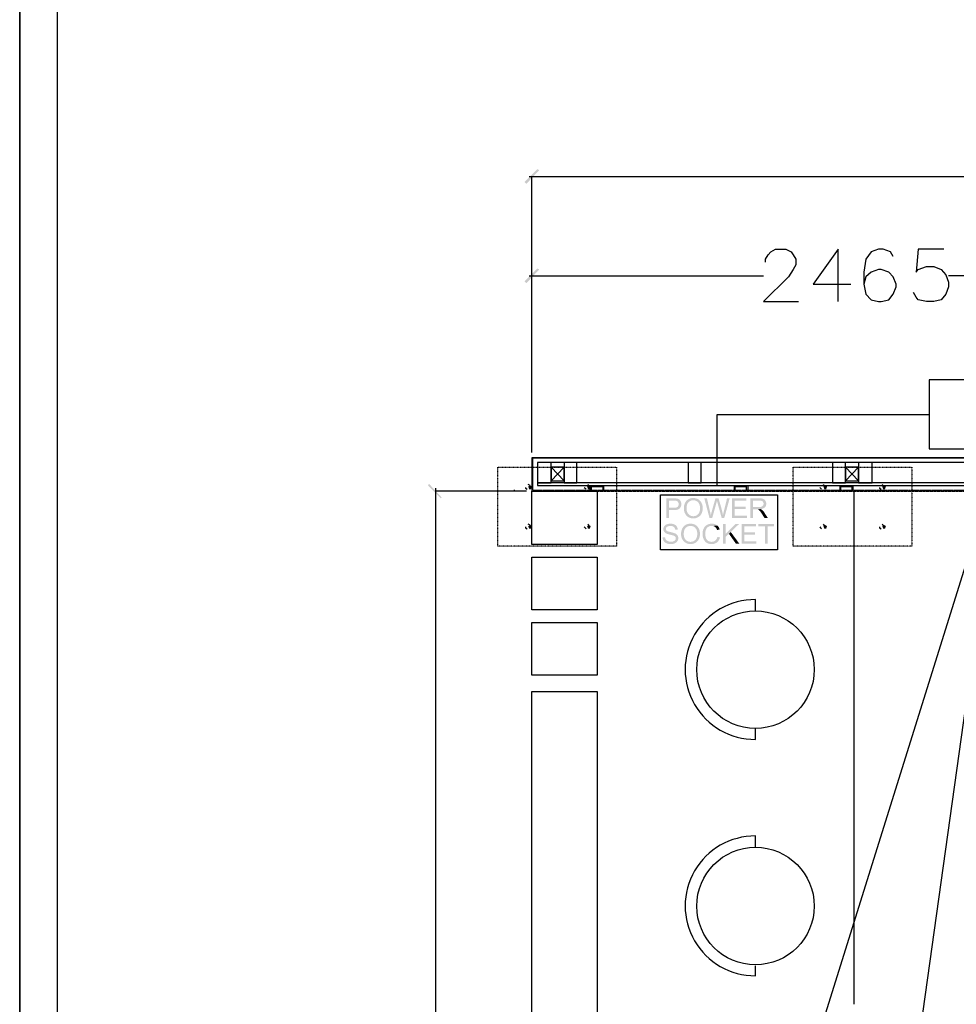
# Model space of a CAD drawing. Header units: millimetres. Extents: x 502444 to 745500, y -417645 to -375189.
# Tile 138 of 208: x 717302 to 721098, y -404859 to -400869. Entities that reach past the tile are written whole.
import ezdxf

# ---------------------------------------------------------------- set-up
doc = ezdxf.new("R2010")
doc.units = ezdxf.units.MM
doc.linetypes.add('PDF_IMPORT', pattern=[1, 0.8, -0.2])
doc.layers.add('PDF2_Geometry', color=7, linetype='Continuous')
doc.layers.add('PDF2_Solid Fills', color=7, linetype='Continuous')

msp = doc.modelspace()

# ---------------------------------------------------------------- hatches: boundary and pattern name
at = {"layer": 'PDF2_Solid Fills', "lineweight": 25, "true_color": 0x989898, "transparency": 33554559}
for points in [[(719407.42941, -401478.51112), (719399.97548, -401474.78415), (719347.79796, -401526.96167), (719355.25189, -401534.4156)], [(719407.42941, -401881.02342), (719399.97548, -401877.29645), (719347.79796, -401929.47397), (719355.25189, -401936.9279)], [(719008.64408, -402809.03789), (719012.37104, -402805.31092), (718960.19352, -402749.40644), (718956.46656, -402756.86037)]]:
    msp.add_hatch(color=252, dxfattribs=at).paths.add_polyline_path(points)
at = {"layer": 'PDF2_Solid Fills', "lineweight": 25, "transparency": 33554559}
for color, points in [(256, [(719370.15976, -402756.86037), (719362.70582, -402760.58733), (719366.43279, -402771.76823), (719373.88672, -402771.76823), (719377.61369, -402760.58733)]), (256, [(719608.68556, -402756.86037), (719601.23163, -402760.58733), (719604.9586, -402771.76823), (719612.41253, -402771.76823), (719616.13949, -402760.58733)]), (256, [(720566.51576, -402756.86037), (720559.06183, -402760.58733), (720562.78879, -402771.76823), (720570.24272, -402771.76823), (720573.96969, -402760.58733)]), (256, [(720805.04157, -402756.86037), (720797.58764, -402760.58733), (720801.3146, -402771.76823), (720808.76853, -402771.76823), (720812.4955, -402760.58733)]), (1, [(719952.44538, -402808.75491), (719922.29845, -402808.75491), (719922.29845, -402888.66265), (719932.87517, -402888.66265), (719932.87517, -402856.17636), (719953.37166, -402856.17636), (719953.9085, -402856.17454), (719956.3889, -402856.11722), (719958.75101, -402855.978), (719960.99301, -402855.75781), (719963.11491, -402855.45663), (719965.1167, -402855.07447), (719966.99838, -402854.61042), (719968.75995, -402854.06538), (719970.40324, -402853.43937), (719971.9246, -402852.73238), (719973.32585, -402851.94349), (719974.60881, -402851.07362), (719975.76985, -402850.12277), (719976.8126, -402849.09094), (719977.89539, -402847.83982), (719932.87517, -402846.74703), (719932.87517, -402818.18515), (719953.31707, -402818.18515), (719978.51958, -402817.11419), (719977.28029, -402815.65926), (719975.92999, -402814.36264), (719974.46869, -402813.22435), (719973.77352, -402812.77122), (719972.19393, -402811.88679), (719970.48695, -402811.11975), (719968.65259, -402810.46917), (719966.69083, -402809.93505), (719964.60169, -402809.51832), (719964.27959, -402809.4619), (719962.79098, -402809.24535), (719961.10948, -402809.06882), (719959.23326, -402808.93143), (719957.16414, -402808.83316), (719954.90212, -402808.77492)]), (1, [(719978.51958, -402817.11419), (719953.31707, -402818.18515), (719953.52634, -402818.18515), (719956.16142, -402818.21608), (719958.44346, -402818.30344), (719960.3761, -402818.44447), (719961.95569, -402818.64192), (719963.18406, -402818.89305), (719963.83192, -402819.08959), (719965.59713, -402819.83117), (719967.19492, -402820.82751), (719968.62711, -402822.07681), (719969.89005, -402823.58088), (719970.6016, -402824.72099), (719971.38775, -402826.39885), (719971.94826, -402828.20319), (719972.28492, -402830.13492), (719972.39775, -402832.19312), (719972.38865, -402832.81458), (719972.21759, -402834.89371), (719971.82815, -402836.81543), (719971.22033, -402838.58064), (719970.39596, -402840.18844), (719969.35139, -402841.63792), (719968.09026, -402842.93089), (719968.08116, -402842.93908), (719966.91103, -402843.8317), (719965.55709, -402844.60512), (719964.01571, -402845.25934), (719962.29054, -402845.79527), (719960.37974, -402846.21109), (719958.28332, -402846.50863), (719956.00128, -402846.68698), (719953.53544, -402846.74703), (719932.87517, -402846.74703), (719977.89539, -402847.83982), (719979.02912, -402846.32483), (719980.03002, -402844.74524), (719980.89807, -402843.10013), (719981.63145, -402841.39042), (719982.23199, -402839.61611), (719982.69968, -402837.77629), (719983.0327, -402835.87095), (719983.23288, -402833.90101), (719983.30021, -402831.86646), (719983.25472, -402830.24865), (719983.0691, -402828.27507), (719982.74153, -402826.35972), (719982.2702, -402824.50261), (719981.65693, -402822.70464), (719980.90171, -402820.9649), (719980.66513, -402820.49812), (719979.64786, -402818.72654)]), (1, [(720031.8181, -402807.33819), (720031.61064, -402807.33819), (720029.5397, -402807.39005), (720027.5179, -402807.52836), (720025.54341, -402807.75401), (720023.61623, -402808.0652), (720021.73637, -402808.46374), (720019.90564, -402808.94872), (720018.12223, -402809.52105), (720016.38795, -402810.17891), (720014.70099, -402810.92412), (720013.06135, -402811.75577), (720011.47083, -402812.67477), (720009.92764, -402813.67931), (720008.43175, -402814.77119), (720006.98501, -402815.94952), (720005.58558, -402817.21428), (720004.23346, -402818.5664), (720003.43456, -402819.439), (720002.30628, -402820.7802), (720001.24534, -402822.1769), (720000.25354, -402823.6291), (719999.32908, -402825.1359), (719998.47377, -402826.69821), (719997.68761, -402828.31511), (719996.96879, -402829.98751), (719996.31912, -402831.71542), (719995.7386, -402833.49792), (719995.22541, -402835.33592), (719994.77956, -402837.22853), (719994.40468, -402839.17663), (719994.09531, -402841.18024), (719993.85692, -402843.23844), (719993.68586, -402845.35214), (719993.58212, -402847.52044), (719993.54937, -402849.74425), (719993.56575, -402850.99628), (719993.65674, -402852.95257), (719993.82962, -402854.88976), (719994.08439, -402856.80783), (719994.41924, -402858.7068), (719994.83415, -402860.58666), (719995.33096, -402862.44651), (719995.90966, -402864.28724), (719996.56661, -402866.10887), (719997.30727, -402867.91139), (719998.12801, -402869.6948), (719998.60297, -402870.63928), (719999.55291, -402872.35536), (720000.57929, -402874.00047), (720001.68391, -402875.57278), (720002.86678, -402877.07412), (720004.12791, -402878.50358), (720005.46547, -402879.86116), (720006.88128, -402881.14776), (720031.70891, -402880.97761), (720030.76079, -402880.96396), (720028.77356, -402880.84112), (720026.85003, -402880.5909), (720024.98473, -402880.21511), (720023.1813, -402879.71193), (720021.43792, -402879.08137), (720019.7546, -402878.32524), (720018.13133, -402877.44081), (720016.56993, -402876.43082), (720015.06859, -402875.29344), (720013.6273, -402874.02867), (720012.24789, -402872.63743), (720011.21788, -402871.47548), (720010.13692, -402870.08697), (720009.15058, -402868.62384), (720008.25705, -402867.08611), (720007.45816, -402865.47467), (720006.75389, -402863.78862), (720006.14244, -402862.02886), (720005.62561, -402860.19359), (720005.20342, -402858.28552), (720004.87403, -402856.30284), (720004.63928, -402854.24555), (720004.49915, -402852.11364), (720004.45184, -402849.90803), (720004.46457, -402848.52771), (720004.54465, -402846.15286), (720004.70297, -402843.87628), (720004.93772, -402841.69615), (720005.24891, -402839.61247), (720005.63653, -402837.62706), (720006.10058, -402835.7381), (720006.64288, -402833.9465), (720007.2598, -402832.25226), (720007.95497, -402830.65538), (720008.72475, -402829.15495), (720009.57278, -402827.75188), (720010.49724, -402826.44616), (720011.49631, -402825.23781), (720012.57364, -402824.12591), (720012.79384, -402823.91845), (720014.27516, -402822.62093), (720015.80562, -402821.44625), (720017.38703, -402820.3953), (720019.0194, -402819.46902), (720020.70272, -402818.66558), (720022.43699, -402817.98588), (720024.22223, -402817.42902), (720026.05841, -402816.99682), (720027.94555, -402816.68745), (720029.88365, -402816.50274), (720031.8727, -402816.44086), (720056.50015, -402815.97954), (720054.99881, -402814.78666), (720053.42286, -402813.66839), (720051.77047, -402812.62473), (720050.44201, -402811.87042), (720048.74777, -402811.00965), (720047.01532, -402810.23896), (720045.24646, -402809.55835), (720043.44121, -402808.96964), (720041.59593, -402808.47102), (720039.71606, -402808.06338), (720037.79799, -402807.74582), (720035.8417, -402807.51926), (720033.84901, -402807.38277)]), (1, [(720056.50015, -402815.97954), (720031.8727, -402816.44086), (720033.43045, -402816.47999), (720035.39948, -402816.64741), (720037.31938, -402816.94677), (720039.1865, -402817.37807), (720041.00449, -402817.9413), (720042.77152, -402818.63555), (720044.48942, -402819.46174), (720046.15455, -402820.41987), (720047.41385, -402821.27609), (720048.90973, -402822.44805), (720050.30553, -402823.72646), (720051.60305, -402825.10952), (720052.80048, -402826.59903), (720053.89965, -402828.195), (720054.90236, -402829.89561), (720055.80317, -402831.70268), (720055.8068, -402831.70814), (720056.49287, -402833.36143), (720057.09705, -402835.07478), (720057.62297, -402836.84819), (720058.06701, -402838.68346), (720058.42915, -402840.57788), (720058.71122, -402842.53327), (720058.91321, -402844.54961), (720059.03514, -402846.62601), (720059.07518, -402848.76338), (720059.0679, -402849.64962), (720058.99147, -402851.88435), (720058.83133, -402854.04082), (720058.58201, -402856.11904), (720058.24899, -402858.11809), (720057.83043, -402860.03981), (720057.32452, -402861.88237), (720056.73491, -402863.64667), (720056.05794, -402865.33181), (720055.29544, -402866.93961), (720054.44741, -402868.46825), (720053.51385, -402869.91773), (720052.49293, -402871.28986), (720051.38831, -402872.58284), (720050.58578, -402873.41995), (720049.18271, -402874.73112), (720047.71594, -402875.91854), (720046.1873, -402876.9804), (720044.59497, -402877.91669), (720042.94258, -402878.72924), (720041.22651, -402879.41621), (720039.44674, -402879.97762), (720037.60691, -402880.41529), (720035.70339, -402880.72739), (720033.738, -402880.91483), (720031.70891, -402880.97761), (720006.88128, -402881.14776), (720008.37352, -402882.36157), (720009.94401, -402883.50441), (720011.59276, -402884.57446), (720013.14688, -402885.47617), (720014.82838, -402886.34058), (720016.54992, -402887.114), (720018.31149, -402887.79643), (720020.1131, -402888.38786), (720021.95474, -402888.88831), (720023.83643, -402889.29777), (720025.75814, -402889.61623), (720027.71989, -402889.84371), (720029.72168, -402889.9802), (720031.76351, -402890.02569), (720032.65885, -402890.01659), (720034.62607, -402889.93015), (720036.5678, -402889.75272), (720038.48406, -402889.48521), (720040.37484, -402889.1258), (720042.23832, -402888.6763), (720044.07632, -402888.13582), (720045.88885, -402887.50435), (720047.67591, -402886.78279), (720049.43566, -402885.96934), (720051.16994, -402885.0658), (720052.13625, -402884.51804), (720053.75952, -402883.49986), (720055.30818, -402882.39797), (720056.78404, -402881.21236), (720058.18711, -402879.94305), (720059.51739, -402878.59002), (720060.77488, -402877.15328), (720061.95957, -402875.63192), (720063.06966, -402874.02776), (720064.10695, -402872.33898), (720065.07144, -402870.56649), (720065.56643, -402869.56468), (720066.33257, -402867.86862), (720067.02592, -402866.13526), (720067.64465, -402864.36276), (720068.19241, -402862.55297), (720068.66557, -402860.70495), (720069.06592, -402858.81872), (720069.39531, -402856.89518), (720069.65008, -402854.93252), (720069.83206, -402852.93255), (720069.94125, -402850.89437), (720069.97764, -402848.81797), (720069.97219, -402847.94719), (720069.90667, -402845.88171), (720069.77019, -402843.85444), (720069.56273, -402841.86539), (720069.2843, -402839.91547), (720068.93489, -402838.00376), (720068.51452, -402836.13118), (720068.02317, -402834.29591), (720067.45903, -402832.49976), (720066.82574, -402830.74182), (720066.11965, -402829.02301), (720065.34441, -402827.34242), (720064.87672, -402826.43161), (720063.90677, -402824.71371), (720062.8622, -402823.07042), (720061.74119, -402821.50266), (720060.54558, -402820.00951), (720059.27354, -402818.59097), (720057.92324, -402817.24795)]), (1, [(720087.20394, -402808.75491), (720076.35607, -402808.75491), (720097.56229, -402888.66265), (720102.74146, -402877.48904), (720102.56312, -402876.47904), (720102.21554, -402874.57188), (720101.85339, -402872.662), (720101.47487, -402870.74847), (720101.08179, -402868.83221), (720100.67416, -402866.91231), (720100.25196, -402864.9906), (720099.81339, -402863.06524), (720099.36208, -402861.13625)]), (1, [(720134.30602, -402808.75491), (720121.54917, -402808.75491), (720106.33922, -402862.71766), (720106.20819, -402863.20901), (720105.96252, -402864.16895), (720105.63313, -402865.48923), (720105.22186, -402867.16982), (720104.72687, -402869.20982), (720104.14817, -402871.60924), (720103.48576, -402874.36898), (720102.74146, -402877.48904), (720097.56229, -402888.66265), (720108.35557, -402888.66265), (720125.31071, -402827.77826), (720125.72927, -402826.25145), (720126.1915, -402824.49078), (720126.66465, -402822.59545), (720127.15418, -402820.56637), (720127.65462, -402818.40262)]), (1, [(720134.30602, -402808.75491), (720127.65462, -402818.40262), (720127.86754, -402819.29523), (720128.22786, -402820.69739), (720128.73013, -402822.57817), (720129.37616, -402824.93845), (720130.16232, -402827.77826), (720147.00828, -402888.66265), (720151.96907, -402877.48904), (720151.75069, -402876.02864), (720151.46498, -402874.21884), (720151.15744, -402872.39266), (720150.82623, -402870.55011), (720150.47501, -402868.69118), (720150.10195, -402866.81495), (720149.70523, -402864.92327), (720149.2885, -402863.0152), (720148.8481, -402861.09075), (720148.38769, -402859.14993), (720147.90544, -402857.19272), (720147.39954, -402855.21914), (720146.87361, -402853.22918), (720146.32403, -402851.22285), (720145.75443, -402849.19922)]), (1, [(720179.11696, -402808.75491), (720168.48565, -402808.75491), (720155.94717, -402860.10078), (720155.88894, -402860.33917), (720155.36301, -402862.46015), (720154.86075, -402864.52746), (720154.38032, -402866.54016), (720153.92354, -402868.5001), (720153.48679, -402870.40543), (720153.0737, -402872.25709), (720152.68244, -402874.05506), (720152.31484, -402875.79844), (720151.96907, -402877.48904), (720147.00828, -402888.66265), (720157.20102, -402888.66265)]), (1, [(720246.98668, -402808.75491), (720189.20233, -402808.75491), (720189.20233, -402888.66265), (720248.84107, -402888.66265), (720248.84107, -402879.23332), (720199.77724, -402879.23332), (720199.77724, -402852.03357), (720243.98946, -402852.03357), (720243.98946, -402842.65883), (720199.77724, -402842.65883), (720199.77724, -402818.18515), (720246.98668, -402818.18515)]), (1, [(720299.04773, -402808.75491), (720263.61426, -402808.75491), (720263.61426, -402888.66265), (720274.18916, -402888.66265), (720274.18916, -402853.17823), (720286.45648, -402853.17823), (720304.99123, -402852.30654), (720306.91294, -402852.00536), (720309.08397, -402851.56588), (720311.13125, -402851.03904), (720313.05661, -402850.42486), (720314.8564, -402849.72241), (720316.53244, -402848.93262), (720318.08474, -402848.05456), (720319.51329, -402847.08824), (720320.81809, -402846.03457), (720321.99914, -402844.89355), (720322.31397, -402844.55234), (720274.18916, -402844.02096), (720274.18916, -402817.58552), (720299.48449, -402817.58552), (720322.80714, -402816.52367), (720321.53692, -402815.05508), (720320.15022, -402813.75574), (720318.64888, -402812.62746), (720317.02925, -402811.66933), (720315.29316, -402810.88044), (720314.68352, -402810.65934), (720313.23131, -402810.21257), (720311.63534, -402809.82586), (720309.89561, -402809.49921), (720308.01393, -402809.23079), (720305.98848, -402809.02242), (720303.81745, -402808.87411), (720301.50447, -402808.78493)]), (1, [(720322.80714, -402816.52367), (720299.48449, -402817.58552), (720299.99403, -402817.58825), (720302.32885, -402817.68743), (720304.4835, -402817.92765), (720306.45435, -402818.3089), (720308.24322, -402818.83027), (720309.84829, -402819.49177), (720311.2732, -402820.29431), (720312.51431, -402821.23697), (720313.25861, -402821.95397), (720314.4615, -402823.41073), (720315.3987, -402824.99942), (720316.06657, -402826.72096), (720316.46875, -402828.57352), (720316.6016, -402830.55802), (720316.48695, -402832.33233), (720316.09387, -402834.19946), (720315.42418, -402835.98833), (720314.47606, -402837.69803), (720314.31046, -402837.95008), (720313.1385, -402839.40775), (720311.73907, -402840.65067), (720310.11398, -402841.68068), (720308.26142, -402842.49505), (720306.93842, -402842.92543), (720305.29877, -402843.32033), (720303.47715, -402843.62697), (720301.47354, -402843.84626), (720299.28795, -402843.97728), (720296.9222, -402844.02096), (720274.18916, -402844.02096), (720322.31397, -402844.55234), (720323.53142, -402843.0783), (720324.58509, -402841.526), (720325.4768, -402839.89454), (720326.20654, -402838.18484), (720326.77432, -402836.39596), (720327.18014, -402834.52884), (720327.42399, -402832.58256), (720327.50406, -402830.55802), (720327.48223, -402829.46523), (720327.31844, -402827.5062), (720327.00179, -402825.59996), (720326.52865, -402823.7483), (720325.90081, -402821.94942), (720325.11829, -402820.20332), (720324.17927, -402818.5118), (720323.96272, -402818.1624)]), (1, [(720304.99123, -402852.30654), (720286.45648, -402853.17823), (720286.51472, -402853.17823), (720288.95872, -402853.2219), (720290.90227, -402853.34929), (720292.34356, -402853.56039), (720293.65018, -402853.94619), (720295.42996, -402854.6914), (720297.19517, -402855.68592), (720298.30161, -402856.50393), (720299.62643, -402857.70955), (720301.0386, -402859.21726), (720302.53812, -402861.02797), (720303.30244, -402862.02249), (720304.2724, -402863.33093), (720305.31333, -402864.78405), (720306.42159, -402866.38093), (720307.60083, -402868.12249), (720308.85104, -402870.00872), (720310.16858, -402872.0378), (720320.7453, -402888.66265), (720334.04627, -402888.66265), (720320.14476, -402866.91414), (720320.05559, -402866.77765), (720318.87453, -402865.02336), (720317.67164, -402863.3555), (720316.45055, -402861.77136), (720315.20944, -402860.27275), (720313.94832, -402858.85876), (720312.66899, -402857.52939), (720311.36783, -402856.28555), (720310.29232, -402855.40567), (720308.79644, -402854.38021), (720307.02759, -402853.34656)]), (256, [(719370.15976, -402917.11989), (719362.70582, -402920.84686), (719366.43279, -402932.02776), (719373.88672, -402932.02776), (719377.61369, -402920.84686)]), (256, [(719608.68556, -402917.11989), (719601.23163, -402920.84686), (719604.9586, -402932.02776), (719612.41253, -402932.02776), (719616.13949, -402920.84686)]), (1, [(719914.90821, -402920.66306), (719913.91823, -402922.03883), (719913.15937, -402923.29086), (719912.34046, -402924.88865), (719911.67259, -402926.52011), (719911.15213, -402928.18432), (719910.78089, -402929.8822), (719910.55705, -402931.61284), (719910.48244, -402933.37623), (719910.55159, -402935.05683), (719910.78089, -402936.82932), (719911.17214, -402938.53994), (719911.72537, -402940.18777), (719912.44055, -402941.77283), (719913.3177, -402943.29692), (719913.73261, -402943.93203), (719914.72987, -402945.24684), (719915.86543, -402946.49068), (719917.14475, -402947.66536), (719918.56238, -402948.76817), (719920.12196, -402949.80182), (719921.82166, -402950.7645), (719921.90173, -402950.80635), (719922.96814, -402951.32591), (719924.19287, -402951.85274), (719925.57774, -402952.38594), (719927.12458, -402952.92552), (719928.82974, -402953.47237), (719930.69504, -402954.02559), (719932.71866, -402954.58518), (719934.90425, -402955.15114), (719937.24998, -402955.72438), (719937.89056, -402955.87997), (719940.39097, -402956.49689), (719942.66391, -402957.07286), (719944.70756, -402957.60606), (719946.52008, -402958.09832), (719948.10332, -402958.54872), (719949.45725, -402958.95727), (719950.58371, -402959.32396), (719951.47724, -402959.6488), (719953.23518, -402960.38309), (719954.94762, -402961.26296), (719956.4253, -402962.21472), (719957.66823, -402963.23928), (719958.67458, -402964.33662), (719958.69642, -402964.36574), (719959.6409, -402965.83523), (719960.31423, -402967.41937), (719960.72004, -402969.11816), (719960.85471, -402970.9316), (719960.85289, -402971.17364), (719960.68547, -402972.92156), (719960.25781, -402974.60033), (719959.56992, -402976.20722), (719958.61998, -402977.74496), (719957.71372, -402978.84504), (719956.50355, -402979.9815), (719955.09866, -402981.00333), (719953.49541, -402981.91141), (719951.69562, -402982.70575), (719951.52456, -402982.77127), (719949.96134, -402983.30083), (719948.32352, -402983.73395), (719946.60926, -402984.07152), (719944.81856, -402984.31173), (719942.95326, -402984.45641), (719941.01153, -402984.50463), (719965.32416, -402984.77943), (719966.4124, -402983.45733), (719967.39692, -402982.05153), (719967.58981, -402981.74763), (719968.50882, -402980.16712), (719969.28406, -402978.55569), (719969.91917, -402976.91604), (719970.41416, -402975.24636), (719970.7672, -402973.54667), (719970.9783, -402971.81785), (719971.04927, -402970.05991), (719971.00013, -402968.534), (719970.81269, -402966.73148), (719970.47967, -402964.99266), (719970.0047, -402963.31662), (719969.38779, -402961.70336), (719968.62711, -402960.15379), (719967.72266, -402958.66792), (719967.26225, -402958.02007), (719966.2468, -402956.77168), (719965.10032, -402955.58426), (719963.82281, -402954.45688), (719962.41792, -402953.38866), (719960.88201, -402952.3814), (719959.21506, -402951.43327), (719957.42073, -402950.54612), (719957.14594, -402950.42328), (719956.09409, -402949.98835), (719954.88756, -402949.53885), (719953.52998, -402949.0748), (719952.01954, -402948.5962), (719950.35806, -402948.10302), (719948.54189, -402947.59621), (719946.57468, -402947.07392), (719944.4546, -402946.53799), (719942.18167, -402945.9875), (719939.75768, -402945.42245), (719938.15625, -402945.05576), (719935.70497, -402944.45704), (719933.46661, -402943.86106), (719931.44298, -402943.26689), (719929.63227, -402942.67545), (719928.0363, -402942.08674), (719926.65143, -402941.49986), (719925.48311, -402940.9157), (719924.52771, -402940.33336), (719923.78523, -402939.75375), (719923.03547, -402939.01218), (719922.00364, -402937.64368), (719921.26662, -402936.1296), (719920.8244, -402934.47085), (719920.677, -402932.66742), (719920.74979, -402931.42358), (719921.08099, -402929.7994), (719921.67971, -402928.26167), (719922.54958, -402926.80946), (719923.68696, -402925.44369), (719925.09367, -402924.16437), (719925.4358, -402923.90141), (719926.60775, -402923.14528), (719927.93257, -402922.49015), (719929.40661, -402921.93601), (719931.03352, -402921.48197), (719932.80965, -402921.12984), (719934.73865, -402920.8778), (719936.81869, -402920.72675), (719939.04795, -402920.6758)]), (1, [(719938.61302, -402911.35474), (719937.79775, -402911.36202), (719935.92153, -402911.433), (719934.08716, -402911.58131), (719932.29283, -402911.80606), (719930.54035, -402912.10723), (719928.83156, -402912.48575), (719927.16279, -402912.94071), (719925.53407, -402913.47209), (719923.94901, -402914.08081), (719923.30662, -402914.35561), (719921.6142, -402915.17543), (719920.04007, -402916.08806), (719918.5824, -402917.09351), (719917.2412, -402918.19085), (719916.01647, -402919.381), (719914.90821, -402920.66306), (719939.04795, -402920.6758), (719939.9069, -402920.6849), (719941.98877, -402920.78317), (719943.94324, -402920.99062), (719945.77032, -402921.30909), (719947.47003, -402921.73675), (719949.04416, -402922.2745), (719950.49091, -402922.92144), (719951.81209, -402923.67848), (719953.00406, -402924.54562), (719953.56456, -402925.03424), (719954.6892, -402926.19982), (719955.67372, -402927.49917), (719956.51993, -402928.93044), (719957.22601, -402930.49639), (719957.79379, -402932.19518), (719958.22145, -402934.02682), (719958.5108, -402935.99221), (719968.65076, -402935.22971), (719968.59253, -402934.22335), (719968.39781, -402932.41356), (719968.08116, -402930.65471), (719967.64805, -402928.94773), (719967.09483, -402927.29262), (719966.42332, -402925.68937), (719965.63352, -402924.13798), (719964.72544, -402922.63846), (719964.03391, -402921.64758), (719962.96023, -402920.31183), (719961.78099, -402919.06618), (719960.49621, -402917.9106), (719959.10769, -402916.8451), (719957.61363, -402915.8706), (719956.01584, -402914.98435), (719954.3125, -402914.18909), (719954.28884, -402914.18), (719952.75111, -402913.58674), (719951.16242, -402913.06354), (719949.52277, -402912.61041), (719947.83217, -402912.22734), (719946.09061, -402911.91342), (719944.29628, -402911.66866), (719942.45281, -402911.49487), (719940.5584, -402911.39023)]), (1, [(720020.54803, -402911.30106), (720020.34058, -402911.30106), (720018.26964, -402911.35292), (720016.24783, -402911.49123), (720014.27334, -402911.71689), (720012.34616, -402912.02807), (720010.4663, -402912.42661), (720008.63557, -402912.91159), (720006.85216, -402913.48392), (720005.11789, -402914.14178), (720003.43093, -402914.88699), (720001.79128, -402915.71864), (720000.20077, -402916.63764), (719998.65757, -402917.64218), (719997.16169, -402918.73406), (719995.71494, -402919.91239), (719994.31551, -402921.17715), (719992.96339, -402922.52927), (719992.1645, -402923.40187), (719991.03622, -402924.74307), (719989.97527, -402926.13977), (719988.98347, -402927.59197), (719988.05901, -402929.09878), (719987.2037, -402930.66108), (719986.41754, -402932.27798), (719985.69872, -402933.95038), (719985.04905, -402935.67829), (719984.46853, -402937.46079), (719983.95535, -402939.2988), (719983.50949, -402941.1914), (719983.13461, -402943.1395), (719982.82524, -402945.14311), (719982.58685, -402947.20131), (719982.41579, -402949.31502), (719982.31206, -402951.48332), (719982.2793, -402953.70713), (719982.29568, -402954.95915), (719982.38667, -402956.91544), (719982.55955, -402958.85263), (719982.81432, -402960.77071), (719983.14917, -402962.66968), (719983.56409, -402964.54954), (719984.06089, -402966.40938), (719984.63959, -402968.25011), (719985.29654, -402970.07174), (719986.0372, -402971.87426), (719986.85794, -402973.65767), (719987.33291, -402974.60215), (719988.28285, -402976.31823), (719989.30922, -402977.96334), (719990.41384, -402979.53565), (719991.59672, -402981.03699), (719992.85784, -402982.46645), (719994.1954, -402983.82403), (719995.61121, -402985.11063), (720020.43884, -402984.94048), (720019.49073, -402984.92683), (720017.5035, -402984.804), (720015.57996, -402984.55377), (720013.71466, -402984.17798), (720011.91123, -402983.6748), (720010.16785, -402983.04424), (720008.48453, -402982.28811), (720006.86126, -402981.40368), (720005.29987, -402980.39369), (720003.79852, -402979.25631), (720002.35724, -402977.99155), (720000.97782, -402976.6003), (719999.94781, -402975.43835), (719998.86685, -402974.04984), (719997.88051, -402972.58671), (719996.98699, -402971.04898), (719996.18809, -402969.43754), (719995.48382, -402967.75149), (719994.87237, -402965.99173), (719994.35554, -402964.15646), (719993.93335, -402962.24839), (719993.60396, -402960.26571), (719993.36921, -402958.20842), (719993.22908, -402956.07651), (719993.18177, -402953.87091), (719993.19451, -402952.49058), (719993.27458, -402950.11573), (719993.4329, -402947.83916), (719993.66766, -402945.65903), (719993.97885, -402943.57535), (719994.36646, -402941.58994), (719994.83051, -402939.70098), (719995.37282, -402937.90937), (719995.98973, -402936.21513), (719996.6849, -402934.61825), (719997.45468, -402933.11782), (719998.30271, -402931.71475), (719999.22717, -402930.40904), (720000.22624, -402929.20069), (720001.30357, -402928.08878), (720001.52377, -402927.88132), (720003.00509, -402926.5838), (720004.53555, -402925.40912), (720006.11696, -402924.35818), (720007.74933, -402923.4319), (720009.43265, -402922.62845), (720011.16693, -402921.94875), (720012.95216, -402921.39189), (720014.78834, -402920.95969), (720016.67549, -402920.65032), (720018.61358, -402920.46561), (720020.60263, -402920.40374), (720045.23008, -402919.94241), (720043.72874, -402918.74953), (720042.15279, -402917.63126), (720040.5004, -402916.5876), (720039.17194, -402915.83329), (720037.4777, -402914.97252), (720035.74525, -402914.20183), (720033.97639, -402913.52123), (720032.17114, -402912.93252), (720030.32586, -402912.43389), (720028.446, -402912.02625), (720026.52792, -402911.7087), (720024.57163, -402911.48213), (720022.57894, -402911.34565)]), (1, [(720045.23008, -402919.94241), (720020.60263, -402920.40374), (720022.16038, -402920.44286), (720024.12942, -402920.61028), (720026.04931, -402920.90964), (720027.91644, -402921.34094), (720029.73442, -402921.90417), (720031.50146, -402922.59843), (720033.21935, -402923.42462), (720034.88448, -402924.38274), (720036.14378, -402925.23897), (720037.63967, -402926.41092), (720039.03546, -402927.68933), (720040.33298, -402929.07239), (720041.53041, -402930.5619), (720042.62958, -402932.15787), (720043.63229, -402933.85848), (720044.5331, -402935.66555), (720044.53673, -402935.67101), (720045.22281, -402937.32431), (720045.82698, -402939.03765), (720046.3529, -402940.81106), (720046.79694, -402942.64633), (720047.15908, -402944.54075), (720047.44115, -402946.49614), (720047.64315, -402948.51248), (720047.76507, -402950.58888), (720047.80511, -402952.72625), (720047.79783, -402953.61249), (720047.7214, -402955.84722), (720047.56126, -402958.00369), (720047.31194, -402960.08191), (720046.97892, -402962.08097), (720046.56036, -402964.00269), (720046.05446, -402965.84524), (720045.46484, -402967.60954), (720044.78787, -402969.29469), (720044.02537, -402970.90248), (720043.17734, -402972.43112), (720042.24378, -402973.8806), (720041.22287, -402975.25273), (720040.11825, -402976.54571), (720039.31571, -402977.38282), (720037.91264, -402978.6949), (720036.44587, -402979.88142), (720034.91723, -402980.94327), (720033.3249, -402981.87956), (720031.67252, -402982.69211), (720029.95644, -402983.37908), (720028.17667, -402983.9414), (720026.33684, -402984.37816), (720024.43333, -402984.69026), (720022.46793, -402984.8777), (720020.43884, -402984.94048), (719995.61121, -402985.11063), (719997.10346, -402986.32444), (719998.67395, -402987.46728), (720000.32269, -402988.53733), (720001.87681, -402989.43904), (720003.55831, -402990.30345), (720005.27985, -402991.07687), (720007.04142, -402991.7593), (720008.84303, -402992.35074), (720010.68468, -402992.85118), (720012.56636, -402993.26064), (720014.48807, -402993.57911), (720016.44983, -402993.80658), (720018.45162, -402993.94307), (720020.49344, -402993.98856), (720021.38879, -402993.97946), (720023.356, -402993.89302), (720025.29773, -402993.71559), (720027.21399, -402993.44808), (720029.10477, -402993.08867), (720030.96825, -402992.63917), (720032.80626, -402992.09869), (720034.61879, -402991.46722), (720036.40584, -402990.74567), (720038.16559, -402989.93221), (720039.89987, -402989.02868), (720040.86618, -402988.48092), (720042.48945, -402987.46273), (720044.03811, -402986.36084), (720045.51398, -402985.17523), (720046.91704, -402983.90592), (720048.24732, -402982.55289), (720049.50481, -402981.11616), (720050.6895, -402979.59479), (720051.79959, -402977.99064), (720052.83688, -402976.30185), (720053.80138, -402974.52936), (720054.29636, -402973.52756), (720055.0625, -402971.8315), (720055.75585, -402970.09813), (720056.37458, -402968.32564), (720056.92235, -402966.51584), (720057.3955, -402964.66782), (720057.79586, -402962.78159), (720058.12524, -402960.85806), (720058.38001, -402958.89539), (720058.56199, -402956.89543), (720058.67118, -402954.85724), (720058.70758, -402952.78084), (720058.70212, -402951.91006), (720058.63661, -402949.84458), (720058.50012, -402947.81732), (720058.29266, -402945.82827), (720058.01423, -402943.87834), (720057.66483, -402941.96664), (720057.24445, -402940.09405), (720056.75311, -402938.25878), (720056.18896, -402936.46263), (720055.55567, -402934.70469), (720054.84958, -402932.98589), (720054.07435, -402931.30529), (720053.60666, -402930.39448), (720052.6367, -402928.67658), (720051.59213, -402927.03329), (720050.47113, -402925.46553), (720049.27552, -402923.97238), (720048.00347, -402922.55384), (720046.65317, -402921.21082)]), (1, [(720107.00891, -402911.35474), (720106.33922, -402911.3602), (720104.50121, -402911.4239), (720102.69232, -402911.5622), (720100.90891, -402911.77512), (720099.15462, -402912.06174), (720097.42944, -402912.42297), (720095.72974, -402912.85881), (720094.05916, -402913.36836), (720092.41587, -402913.95252), (720090.8017, -402914.61129), (720089.21483, -402915.34467), (720087.65525, -402916.15175), (720087.24944, -402916.37832), (720085.7299, -402917.29278), (720084.27405, -402918.27729), (720082.88372, -402919.33096), (720081.55708, -402920.45469), (720080.29595, -402921.64758), (720079.09852, -402922.91052), (720077.9666, -402924.24353), (720076.89837, -402925.64478), (720075.89384, -402927.11701), (720074.95482, -402928.65838), (720074.08131, -402930.26891), (720073.57177, -402931.29619), (720072.88752, -402932.81118), (720072.2615, -402934.36621), (720071.69554, -402935.96036), (720071.18964, -402937.59364), (720070.74196, -402939.26604), (720070.35617, -402940.97757), (720070.0286, -402942.72823), (720069.75927, -402944.51891), (720069.55181, -402946.34873), (720069.40258, -402948.21676), (720069.31342, -402950.12483), (720069.2843, -402952.07203), (720069.28612, -402952.72261), (720069.33525, -402954.5597), (720069.43716, -402956.37769), (720069.59731, -402958.17566), (720069.81204, -402959.95452), (720070.08137, -402961.71519), (720070.40712, -402963.45492), (720070.78928, -402965.17646), (720071.22785, -402966.87889), (720071.72102, -402968.5613), (720072.2706, -402970.22461), (720072.87478, -402971.8688), (720073.53537, -402973.49389), (720073.73009, -402973.94793), (720074.52352, -402975.6631), (720075.37701, -402977.30366), (720076.2942, -402978.8696), (720077.27325, -402980.36093), (720078.31236, -402981.77675), (720079.41517, -402983.11794), (720080.57984, -402984.38453), (720081.80639, -402985.57559), (720105.97162, -402984.94048), (720105.87335, -402984.94048), (720104.0772, -402984.87588), (720102.3138, -402984.69572), (720100.58135, -402984.39909), (720098.87983, -402983.9869), (720097.21289, -402983.45916), (720095.57506, -402982.81494), (720093.96999, -402982.05518), (720092.39767, -402981.17894), (720091.69159, -402980.73672), (720090.3049, -402979.74402), (720089.01101, -402978.64394), (720087.80812, -402977.4365), (720086.69986, -402976.12169), (720085.68259, -402974.69951), (720084.75812, -402973.16905), (720083.92465, -402971.53214), (720083.18581, -402969.78694), (720083.0839, -402969.52944), (720082.53432, -402968.00535), (720082.04115, -402966.43122), (720081.60622, -402964.80704), (720081.22951, -402963.131), (720080.91105, -402961.40582), (720080.65082, -402959.62878), (720080.447, -402957.80169), (720080.30323, -402955.92456), (720080.21588, -402953.99647), (720080.18676, -402952.01743), (720080.20496, -402950.64075), (720080.28867, -402948.85188), (720080.43608, -402947.07392), (720080.649, -402945.3078), (720080.92743, -402943.5526), (720081.27137, -402941.80922), (720081.68083, -402940.07677), (720082.15398, -402938.35614), (720082.69446, -402936.64643), (720082.98927, -402935.81933), (720083.68079, -402934.15238), (720084.47787, -402932.56915), (720085.37686, -402931.06872), (720086.37775, -402929.652), (720087.48237, -402928.31808), (720088.69072, -402927.06787), (720090.00281, -402925.90137), (720091.4168, -402924.81859), (720091.7116, -402924.61113), (720093.0983, -402923.72852), (720094.5596, -402922.94874), (720096.09006, -402922.27359), (720097.69513, -402921.70217), (720099.36936, -402921.23448), (720101.11637, -402920.87052), (720102.93618, -402920.6112), (720104.82696, -402920.4556), (720106.79053, -402920.40374), (720129.78562, -402919.64943), (720128.51721, -402918.52023), (720127.17965, -402917.4602), (720126.9449, -402917.28732), (720125.56731, -402916.3392), (720124.13694, -402915.47479), (720122.65561, -402914.69227), (720121.12334, -402913.99165), (720119.5401, -402913.37382), (720117.90409, -402912.83789), (720116.21713, -402912.38475), (720114.4774, -402912.01442), (720112.68853, -402911.72598), (720110.84688, -402911.52035), (720108.95246, -402911.3966)]), (1, [(720129.78562, -402919.64943), (720106.79053, -402920.40374), (720106.83603, -402920.40374), (720108.78868, -402920.46834), (720110.65762, -402920.65669), (720112.44285, -402920.96788), (720114.14073, -402921.40372), (720115.75672, -402921.96331), (720117.28536, -402922.64574), (720118.73211, -402923.45192), (720120.0915, -402924.38274), (720120.88676, -402925.01968), (720122.0296, -402926.08518), (720123.10692, -402927.27715), (720124.1151, -402928.5956), (720125.05776, -402930.04053), (720125.93491, -402931.61102), (720126.7429, -402933.3089), (720127.48538, -402935.13235), (720128.16053, -402937.08227), (720138.57347, -402934.63008), (720138.05118, -402932.96405), (720137.41243, -402931.20429), (720136.70271, -402929.51551), (720135.92565, -402927.8968), (720135.0758, -402926.34723), (720134.15861, -402924.86772), (720133.16864, -402923.45828), (720132.11133, -402922.11891), (720130.98305, -402920.84959)]), (1, [(720163.10447, -402912.71778), (720152.52775, -402912.71778), (720152.52775, -402992.62553), (720163.10447, -402992.62553), (720163.10447, -402964.93625), (720163.10447, -402952.345)]), (1, [(720217.12728, -402912.71778), (720202.79084, -402912.71778), (720163.10447, -402952.345), (720163.10447, -402964.93625), (720176.18707, -402952.18122), (720183.60097, -402945.09489)]), (1, [(720285.43375, -402912.71778), (720227.6494, -402912.71778), (720227.6494, -402992.62553), (720287.28814, -402992.62553), (720287.28814, -402983.19619), (720238.22431, -402983.19619), (720238.22431, -402955.99644), (720282.43653, -402955.99644), (720282.43653, -402946.6217), (720238.22431, -402946.6217), (720238.22431, -402922.14802), (720285.43375, -402922.14802)]), (1, [(720359.24697, -402912.71778), (720295.90129, -402912.71778), (720295.90129, -402922.14802), (720322.23208, -402922.14802), (720322.23208, -402992.62553), (720332.80698, -402992.62553), (720332.80698, -402922.14802), (720359.24697, -402922.14802)]), (256, [(720566.51576, -402917.11989), (720559.06183, -402920.84686), (720562.78879, -402932.02776), (720570.24272, -402932.02776), (720573.96969, -402920.84686)]), (256, [(720805.04157, -402917.11989), (720797.58764, -402920.84686), (720801.3146, -402932.02776), (720808.76853, -402932.02776), (720812.4955, -402920.84686)]), (1, [(720183.60097, -402945.09489), (720176.18707, -402952.18122), (720204.6434, -402992.62553), (720218.5995, -402992.62553)]), (1, [(719917.40681, -402966.0809), (719907.43062, -402966.95259), (719907.47975, -402968.05084), (719907.649, -402969.8661), (719907.92379, -402971.63496), (719908.30959, -402973.35832), (719908.80094, -402975.03618), (719909.39965, -402976.66763), (719910.10756, -402978.2536), (719910.92283, -402979.79406), (719911.84547, -402981.28813), (719912.42599, -402982.14343), (719913.48694, -402983.53468), (719914.63342, -402984.83766), (719915.86725, -402986.0542), (719917.19025, -402987.18339), (719918.59878, -402988.22523), (719920.09466, -402989.17972), (719921.67789, -402990.04686), (719923.34848, -402990.82665), (719923.94355, -402991.07687), (719925.40668, -402991.63009), (719926.9335, -402992.12508), (719928.52583, -402992.56183), (719930.18367, -402992.94035), (719931.90703, -402993.26064), (719933.6959, -402993.52269), (719935.55029, -402993.72651), (719937.46836, -402993.87209), (719939.45195, -402993.95944), (719941.50288, -402993.98856), (719943.25535, -402993.9549), (719945.11338, -402993.84207), (719946.92772, -402993.64917), (719948.70021, -402993.37711), (719950.43085, -402993.02588), (719952.11963, -402992.5955), (719953.76474, -402992.08504), (719955.36799, -402991.49634), (719956.92938, -402990.82665), (719958.34337, -402990.13694), (719959.94481, -402989.2325), (719961.44433, -402988.24434), (719962.84194, -402987.17338), (719964.134, -402986.0178), (719965.32416, -402984.77943), (719941.01153, -402984.50463), (719940.8714, -402984.50373), (719938.97516, -402984.44913), (719937.13352, -402984.29809), (719935.34829, -402984.0515), (719933.61583, -402983.70938), (719931.93797, -402983.27081), (719930.3147, -402982.73578), (719928.74602, -402982.10613), (719927.26834, -402981.41642), (719925.6196, -402980.49196), (719924.14191, -402979.47742), (719922.83529, -402978.37188), (719921.69791, -402977.17718), (719920.73159, -402975.8924), (719919.98365, -402974.68586), (719919.24845, -402973.21637), (719918.62244, -402971.6204), (719918.10743, -402969.89977), (719917.70161, -402968.05267)]), (1, [(720129.35978, -402964.60868), (720129.34159, -402964.69421), (720128.86479, -402966.64869), (720128.30793, -402968.5058), (720127.67282, -402970.26373), (720126.95946, -402971.9234), (720126.16602, -402973.48479), (720125.29434, -402974.94792), (720124.3444, -402976.31277), (720123.31438, -402977.57936), (720122.20612, -402978.74676), (720121.01961, -402979.81681), (720120.6975, -402980.07886), (720119.31627, -402981.09887), (720117.87134, -402981.99967), (720116.36454, -402982.77946), (720114.79222, -402983.44005), (720113.15622, -402983.97962), (720111.4547, -402984.4), (720109.6913, -402984.70026), (720107.86422, -402984.88042), (720105.97162, -402984.94048), (720081.80639, -402985.57559), (720083.09482, -402986.69204), (720084.44329, -402987.73388), (720085.85546, -402988.70111), (720086.40323, -402989.04961), (720087.7608, -402989.83849), (720089.18025, -402990.55914), (720090.6634, -402991.21063), (720092.21023, -402991.79388), (720093.81894, -402992.30797), (720095.49134, -402992.75382), (720097.22562, -402993.13143), (720099.02359, -402993.43989), (720100.88526, -402993.6801), (720102.80879, -402993.85117), (720104.7942, -402993.95399), (720106.84512, -402993.98856), (720108.55029, -402993.95581), (720110.42468, -402993.84116), (720112.25177, -402993.6428), (720114.03336, -402993.36255), (720115.76764, -402993.00041), (720117.45642, -402992.55455), (720119.10153, -402992.0259), (720120.6975, -402991.41535), (720122.2498, -402990.72201), (720123.75478, -402989.94495), (720125.21426, -402989.086), (720126.62825, -402988.14516), (720127.99675, -402987.12061), (720128.49537, -402986.71752), (720129.7292, -402985.63837), (720130.90298, -402984.48917), (720132.02034, -402983.27172), (720133.07765, -402981.9842), (720134.07491, -402980.62754), (720135.01393, -402979.20172), (720135.89471, -402977.70675), (720136.71545, -402976.14171), (720137.47794, -402974.50843), (720138.18039, -402972.80509), (720138.8246, -402971.0326), (720139.40876, -402969.19096), (720139.9365, -402967.28016)])]:
    msp.add_hatch(color=color, dxfattribs=at).paths.add_polyline_path(points)

# ---------------------------------------------------------------- linework, layer by layer
at = {"layer": 'PDF2_Geometry', "lineweight": 25}
for points in [[(745499.91658, -414165.10251), (745499.91658, -394173.65826), (717301.69377, -394173.65826), (717301.69377, -414165.10251)], [(745499.91658, -414165.10251), (717301.69377, -414165.10251), (717301.69377, -394173.65826), (745499.91658, -394173.65826)], [(717454.49936, -394326.46386), (745347.11098, -394326.46386), (745347.11098, -414012.29691), (717454.49936, -414012.29691)], [(719399.97548, -402663.68622), (719399.97548, -402756.86037), (721979.03578, -402756.86037), (721979.03578, -402663.68622)], [(719399.97548, -402663.68622), (719399.97548, -402745.67947), (719455.87997, -402745.67947), (719455.87997, -402663.68622)], [(719508.05749, -402663.68622), (719508.05749, -402745.67947), (719560.23501, -402745.67947), (719560.23501, -402663.68622)], [(720011.19786, -402663.68622), (720011.19786, -402745.67947), (720063.37538, -402745.67947), (720063.37538, -402663.68622)], [(720596.33148, -402663.68622), (720596.33148, -402745.67947), (720648.50901, -402745.67947), (720648.50901, -402663.68622)], [(720700.68653, -402663.68622), (720700.68653, -402745.67947), (720756.59101, -402745.67947), (720756.59101, -402663.68622)], [(719455.87997, -402682.32105), (719455.87997, -402738.22554), (719508.05749, -402738.22554), (719508.05749, -402682.32105)], [(720648.50901, -402682.32105), (720648.50901, -402738.22554), (720700.68653, -402738.22554), (720700.68653, -402682.32105)]]:
    msp.add_lwpolyline(points, close=True, dxfattribs=at)
at = {"layer": 'PDF2_Geometry', "color": 252, "lineweight": 25, "true_color": 0x989898}
for points in [[(719366.43279, -401504.59988), (724110.86018, -401504.59988)], [(719377.61369, -402525.78849), (719377.61369, -401504.59988)], [(720324.26299, -401851.20769), (720324.26299, -401840.02679), (720335.44388, -401821.39197), (720346.62478, -401810.21107), (720365.25961, -401799.03017), (720406.25623, -401799.03017), (720428.61803, -401810.21107), (720436.07196, -401821.39197), (720447.25286, -401840.02679), (720447.25286, -401862.38859), (720436.07196, -401881.02342), (720417.43713, -401910.83914), (720316.80905, -402011.46722), (720458.43375, -402011.46722)], [(720618.69328, -402011.46722), (720618.69328, -401799.03017), (720518.0652, -401940.65487), (720670.8708, -401940.65487)], [(720842.31122, -401828.8459), (720831.13033, -401810.21107), (720801.3146, -401799.03017), (720782.67977, -401799.03017), (720752.86405, -401810.21107), (720730.50225, -401840.02679), (720723.04832, -401892.20431), (720723.04832, -401940.65487), (720730.50225, -401981.65149), (720752.86405, -402004.01329), (720782.67977, -402011.46722), (720793.86067, -402011.46722), (720823.6764, -402004.01329), (720842.31122, -401981.65149), (720853.49212, -401951.83577), (720853.49212, -401940.65487), (720842.31122, -401910.83914), (720823.6764, -401892.20431), (720793.86067, -401881.02342), (720782.67977, -401881.02342), (720752.86405, -401892.20431), (720730.50225, -401910.83914), (720723.04832, -401940.65487)], [(721047.29434, -401799.03017), (720942.9393, -401799.03017), (720935.48537, -401892.20431), (720942.9393, -401881.02342), (720976.48199, -401869.84252), (721006.29772, -401869.84252), (721036.11344, -401881.02342), (721054.74827, -401903.38521), (721065.92917, -401933.20094), (721065.92917, -401951.83577), (721054.74827, -401981.65149), (721036.11344, -402004.01329), (721006.29772, -402011.46722), (720976.48199, -402011.46722), (720942.9393, -402004.01329), (720935.48537, -401992.83239), (720924.30447, -401974.19756)], [(719366.43279, -401907.11218), (720316.80905, -401907.11218)], [(719377.61369, -402622.6896), (719377.61369, -401907.11218)], [(722016.30543, -401907.11218), (721065.92917, -401907.11218)], [(718986.28228, -402768.04126), (718986.28228, -405093.66789)], [(719355.25189, -402779.22216), (718986.28228, -402779.22216)]]:
    msp.add_lwpolyline(points, dxfattribs=at)
at = {"layer": 'PDF2_Geometry', "color": 6, "lineweight": 25}
for points in [[(720987.66289, -402607.78174), (721911.95039, -402607.78174), (721911.95039, -402328.25931), (720987.66289, -402328.25931)], [(719899.38889, -402794.13002), (720372.71354, -402794.13002), (720372.71354, -403017.74797), (719899.38889, -403017.74797)]]:
    msp.add_lwpolyline(points, close=True, dxfattribs=at)
for points in [[(720987.66289, -402469.884), (720126.7338, -402469.884), (720126.7338, -402756.86037)], [(720644.78204, -407165.86084), (721282.09318, -402607.78174), (719481.96873, -408369.67078)]]:
    msp.add_lwpolyline(points, dxfattribs=at)
at = {"layer": 'PDF2_Geometry', "lineweight": 25}
for points in [[(722012.57847, -402779.22216), (722005.12454, -402779.22216), (722005.12454, -402645.05139), (719377.61369, -402645.05139), (719377.61369, -402779.22216)], [(719381.34065, -402775.4952), (719381.34065, -402645.05139), (722005.12454, -402645.05139)], [(719508.05749, -402682.32105), (719455.87997, -402738.22554)], [(719455.87997, -402682.32105), (719508.05749, -402738.22554)], [(720700.68653, -402682.32105), (720648.50901, -402738.22554)], [(720648.50901, -402682.32105), (720700.68653, -402738.22554)], [(719370.15976, -402764.3143), (719370.15976, -402756.86037), (719362.70582, -402753.1334)], [(721979.03578, -402745.67947), (719399.97548, -402745.67947)], [(719608.68556, -402764.3143), (719608.68556, -402756.86037), (719604.9586, -402753.1334)], [(719612.41253, -402756.86037), (719612.41253, -402775.4952)], [(719668.31701, -402756.86037), (719668.31701, -402775.4952)], [(720197.54615, -402756.86037), (720197.54615, -402775.4952)], [(720253.45064, -402756.86037), (720253.45064, -402775.4952)], [(720566.51576, -402764.3143), (720562.78879, -402756.86037), (720559.06183, -402753.1334)], [(720626.14721, -402756.86037), (720626.14721, -402775.4952)], [(720678.32473, -402756.86037), (720678.32473, -402775.4952)], [(720805.04157, -402764.3143), (720801.3146, -402756.86037), (720797.58764, -402753.1334)], [(719306.80134, -402775.4952), (719306.80134, -402774.25318)], [(719351.52493, -402764.3143), (719351.52493, -402768.04126), (719358.97886, -402771.76823)], [(719590.05073, -402764.3143), (719593.7777, -402768.04126), (719597.50467, -402771.76823)], [(720544.15396, -402764.3143), (720547.88093, -402768.04126), (720551.6079, -402771.76823)], [(720786.40674, -402764.3143), (720786.40674, -402768.04126), (720793.86067, -402771.76823)], [(719370.15976, -402924.57383), (719370.15976, -402917.11989), (719362.70582, -402913.39293)], [(719608.68556, -402924.57383), (719608.68556, -402917.11989), (719604.9586, -402913.39293)], [(720566.51576, -402924.57383), (720562.78879, -402917.11989), (720559.06183, -402913.39293)], [(720805.04157, -402924.57383), (720801.3146, -402917.11989), (720797.58764, -402913.39293)], [(719351.52493, -402924.57383), (719351.52493, -402928.30079), (719358.97886, -402932.02776)], [(719590.05073, -402924.57383), (719593.7777, -402928.30079), (719597.50467, -402932.02776)], [(720544.15396, -402924.57383), (720547.88093, -402928.30079), (720551.6079, -402932.02776)], [(720786.40674, -402924.57383), (720786.40674, -402928.30079), (720793.86067, -402932.02776)]]:
    msp.add_lwpolyline(points, dxfattribs=at)
at = {"layer": 'PDF2_Geometry', "linetype": 'PDF_IMPORT', "lineweight": 25, "ltscale": 0.007995}
for points in [[(719720.49454, -402682.32105), (719720.49454, -403002.84011), (719239.71595, -403002.84011), (719239.71595, -402682.32105), (719720.49454, -402682.32105)], [(720916.85054, -402682.32105), (720916.85054, -403002.84011), (720436.07196, -403002.84011), (720436.07196, -402682.32105), (720916.85054, -402682.32105)]]:
    msp.add_lwpolyline(points, dxfattribs=at)
at = {"layer": 'PDF2_Geometry', "color": 251, "lineweight": 25, "true_color": 0x636466}
for points in [[(719619.86646, -402779.22216), (719619.86646, -402760.58733), (719664.59005, -402760.58733), (719664.59005, -402779.22216)], [(720201.27312, -402779.22216), (720201.27312, -402760.58733), (720245.9967, -402760.58733), (720245.9967, -402779.22216)], [(720629.87418, -402779.22216), (720629.87418, -402760.58733), (720674.59777, -402760.58733), (720674.59777, -402779.22216)], [(720682.0517, -402779.22216), (720682.0517, -404858.86905)]]:
    msp.add_lwpolyline(points, dxfattribs=at)
at = {"layer": 'PDF2_Geometry', "color": 253, "lineweight": 25, "true_color": 0xb5af97}
for points in [[(719642.22825, -402779.22216), (719642.22825, -402995.38617), (719377.61369, -402995.38617), (719377.61369, -402779.22216)], [(719642.22825, -403047.56369), (719642.22825, -403260.00074), (719377.61369, -403260.00074), (719377.61369, -403047.56369)], [(719642.22825, -403312.17826), (719642.22825, -403524.61531), (719377.61369, -403524.61531), (719377.61369, -403312.17826)], [(719377.61369, -405030.30947), (719377.61369, -403591.70069), (719642.22825, -403591.70069), (719642.22825, -405030.30947)]]:
    msp.add_lwpolyline(points, close=True, dxfattribs=at)
at = {"layer": 'PDF2_Geometry', "linetype": 'PDF_IMPORT', "lineweight": 25, "ltscale": 0.405734}
msp.add_lwpolyline([(719377.61369, -402779.22216), (722005.12454, -402779.22216)], dxfattribs=at)
at = {"layer": 'PDF2_Geometry', "linetype": 'PDF_IMPORT', "lineweight": 25, "ltscale": 0.401737}
msp.add_lwpolyline([(719381.34065, -402775.4952), (722001.39757, -402775.4952)], dxfattribs=at)
at = {"layer": 'PDF2_Geometry', "color": 252, "lineweight": 25, "true_color": 0x939598}
for points in [[(720283.26636, -403263.72771), (720283.26636, -403219.00412, 1.0042506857), (720283.26636, -403785.50291), (720283.26636, -403740.77932)], [(720283.26636, -404221.5579), (720283.26636, -404176.83432, 1.0042506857), (720283.26636, -404743.33311), (720283.26636, -404702.33648)]]:
    msp.add_lwpolyline(points, format="xyb", dxfattribs=at)
for centre in [(720283.82299, -403502.81014), (720283.82299, -404460.64034)]:
    msp.add_circle(centre, 237.96983, dxfattribs=at)

doc.saveas('drawing.dxf')
